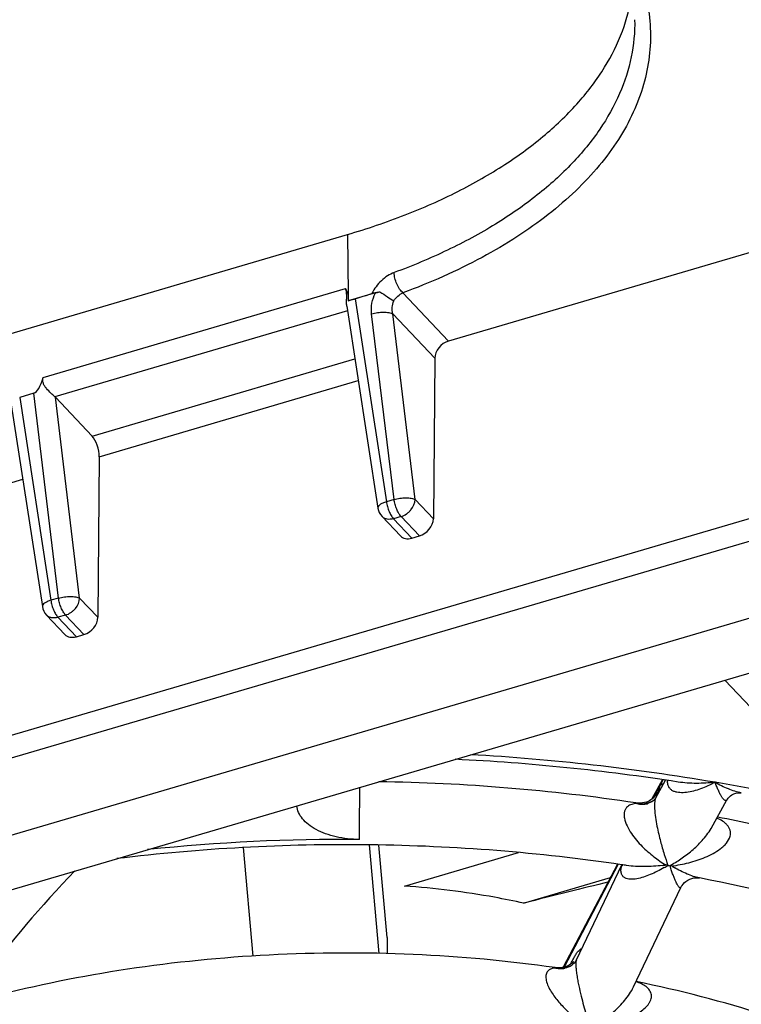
# Model space of a CAD drawing. Header units: millimetres. Extents: x 0 to 841, y 0 to 594.
# Tile 37 of 61: x 741 to 753, y 159 to 175. Entities that reach past the tile are written whole.
import ezdxf

# ---------------------------------------------------------------- set-up
doc = ezdxf.new("R2010")
doc.units = ezdxf.units.MM
doc.header["$LTSCALE"] = 46.255
doc.layers.get('0').update_dxf_attribs({"linetype": 'CONTINUOUS'})
doc.layers.add('DRAFTS', color=7, linetype='CONTINUOUS')
doc.layers.add('ROUNDS', color=7, linetype='CONTINUOUS')

msp = doc.modelspace()

# ---------------------------------------------------------------- linework, layer by layer
at = {"color": 7, "linetype": 'CONTINUOUS'}
for p, q in [((756.9473, 172.1682), (748.129, 169.5781)), ((736.2713, 168.2491), (746.5323, 171.2629)), ((746.5414, 170.317), (746.5424, 170.2139)), ((746.9717, 170.34), (746.5424, 170.2139)), ((746.5195, 170.1299), (747.0104, 166.9382)), ((747.9099, 169.3071), (747.8877, 166.7685)), ((741.5683, 168.7529), (741.3451, 168.6874)), ((742.4903, 168.0766), (741.9091, 168.6901)), ((741.2128, 168.5712), (741.7036, 165.3795)), ((742.6032, 167.7484), (742.581, 165.2098)), ((735.7164, 160.1552), (759.8248, 167.2362)), ((747.076, 166.8043), (747.3656, 166.4986)), ((747.5479, 166.4619), (747.6686, 166.4974)), ((719.4289, 154.5038), (759.3926, 166.2418)), ((741.7692, 165.2456), (742.0588, 164.9399)), ((742.2412, 164.9033), (742.3619, 164.9387)), ((752.4959, 164.2161), (754.0003, 162.6281)), ((751.405, 162.357), (751.5593, 162.6348)), ((752.2793, 161.8715), (752.5317, 162.3261)), ((747.0318, 159.8956), (746.8803, 161.6117)), ((747.1567, 160.1447), (747.0274, 161.6085)), ((744.8817, 161.5689), (745.0331, 159.8535)), ((747.4308, 160.9596), (749.2369, 161.49)), ((750.1515, 159.7965), (750.8662, 161.2985)), ((749.3155, 160.6899), (750.6893, 161.0934)), ((751.054, 159.3657), (751.8032, 160.9403)), ((747.1567, 160.1447), (747.1567, 159.8917))]:
    msp.add_line(p, q, dxfattribs=at)
at = {"color": 9, "linetype": 'CONTINUOUS'}
for p, q in [((746.5323, 171.2629), (746.5414, 170.317)), ((741.717, 169.0033), (746.4993, 170.408)), ((748.129, 169.5781), (747.4068, 170.3405)), ((746.6519, 170.2461), (747.1453, 167.0376)), ((746.5309, 170.0559), (741.9027, 168.6965)), ((747.266, 167.073), (746.9116, 170.0092)), ((747.9099, 169.3071), (747.2448, 170.0091)), ((747.5992, 167.073), (747.2448, 170.0091)), ((742.4903, 168.0766), (746.6475, 169.2977)), ((742.6032, 167.7484), (746.7007, 168.9519)), ((741.3451, 168.6874), (741.8385, 165.4789)), ((741.9592, 165.5143), (741.5683, 168.7529)), ((742.2925, 165.5143), (741.9091, 168.6901)), ((758.2354, 168.3423), (735.0398, 161.5294)), ((758.3514, 168.0158), (735.1558, 161.2029)), ((737.2964, 166.1897), (741.394, 167.3932)), ((747.266, 167.073), (747.1453, 167.0376)), ((747.8877, 166.7685), (747.5992, 167.073)), ((747.3781, 166.804), (747.2574, 166.7686)), ((747.2574, 166.7686), (747.5479, 166.4619)), ((747.6686, 166.4974), (747.3781, 166.804)), ((741.9592, 165.5143), (741.8385, 165.4789)), ((742.581, 165.2098), (742.2925, 165.5143)), ((742.0714, 165.2453), (741.9507, 165.2099)), ((741.9507, 165.2099), (742.2412, 164.9033)), ((742.3619, 164.9387), (742.0714, 165.2453))]:
    msp.add_line(p, q, dxfattribs=at)
at = {"color": 7, "linetype": 'CONTINUOUS'}
for centre, radius, start, end in [((743.2457, 181.4407), 11.7008, 286.36423, 288.2786), ((747.2575, 166.9762), 0.25, 188.74229, 223.45135), ((741.9507, 165.4175), 0.25, 188.74229, 223.45135)]:
    msp.add_arc(centre, radius, start, end, dxfattribs=at)
at = {"color": 9, "linetype": 'CONTINUOUS'}
for centre, radius, start, end in [((746.5947, 128.9802), 34.1086, 80.29757, 86.83605), ((747.0279, 131.7187), 31.3364, 76.78549, 80.23449), ((746.5103, 131.203), 30.4961, 89.61122, 95.91295)]:
    msp.add_arc(centre, radius, start, end, dxfattribs=at)
at = {"color": 7, "linetype": 'CONTINUOUS'}
for centre, major_axis, ratio, start_param, end_param in [((762.6788, 1080.0335), (-334.6275, 1047.7888), 0.413083, -3.8550359, -3.8062232), ((746.6302, 171.0554), (-0.0043, 0.8119), 0.2736412, -3.7908584, -3.5719594), ((748.131, 169.3683), (0.1789, 0.1747), 0.7442581, 0.9514187, 2.5047617), ((741.5744, 169.5704), (0.0254, 0.82), 0.2680029, -3.0539951, -2.3260812), ((741.6886, 168.6246), (0.2517, -0.0063), 0.5710431, 0.5172488, 0.5675952), ((742.4865, 167.8678), (-0.0668, 0.2409), 0.3972604, -2.1959157, -0.6425727), ((747.6666, 166.7072), (0.1789, 0.1747), 0.7442581, -2.190174, -0.636831), ((747.5459, 166.6718), (0.1789, 0.1747), 0.7442581, -3.1528908, -2.190174), ((742.3598, 165.1485), (0.1789, 0.1747), 0.7442581, -2.190174, -0.636831), ((742.2391, 165.1131), (0.1789, 0.1747), 0.7442581, -3.1528908, -2.190174), ((746.5233, 159.6366), (7.0496, 5.7193), 0.4477971, 1.8336235, 2.0974362), ((746.5233, 159.6366), (7.4998, 2.0381), 0.0395591, 0.9751563, 1.1785809)]:
    msp.add_ellipse(centre, major_axis=major_axis, ratio=ratio, start_param=start_param, end_param=end_param, dxfattribs=at)
at = {"color": 9, "linetype": 'CONTINUOUS'}
for points, knots in [([(750.3113, 176.6726), (750.5475, 176.4233), (750.8577, 176.0185), (751.1392, 175.4234), (751.2725, 174.9779), (751.3313, 174.5268), (751.3147, 174.0744), (751.223, 173.6253), (751.0574, 173.1836), (750.8199, 172.7534), (750.5128, 172.338), (750.1391, 171.9408), (749.7021, 171.5649), (749.2054, 171.2131), (748.452, 170.7701), (747.8356, 170.4987), (747.4068, 170.3405)], [0, 0, 0, 0, 0.1207936, 0.1768844, 0.2308943, 0.283675, 0.33618, 0.3893869, 0.4442129, 0.5014461, 0.5617048, 0.6254256, 0.6928707, 0.7641457, 0.8392211, 1, 1, 1, 1]), ([(751.0713, 174.6591), (751.0754, 174.4622), (751.0381, 174.0599), (750.8475, 173.4709), (750.5273, 172.9029), (750.0844, 172.3643), (749.5266, 171.8624), (748.8628, 171.4039), (748.103, 170.9953), (747.5552, 170.7662), (747.2687, 170.6606)], [0, 0, 0, 0, 0.1007503, 0.2045578, 0.314346, 0.432261, 0.5595916, 0.6968435, 0.8438693, 1, 1, 1, 1]), ([(747.2687, 170.6606), (747.232, 170.647), (747.1594, 170.6101), (747.0294, 170.5087), (746.9521, 170.4056), (746.9156, 170.3303)], [0, 0, 0, 0, 0.2384992, 0.4909925, 1, 1, 1, 1]), ([(747.4068, 170.3405), (747.3866, 170.3575), (747.3494, 170.4022), (747.3071, 170.4813), (747.2778, 170.5696), (747.2691, 170.6311), (747.2687, 170.6606)], [0, 0, 0, 0, 0.2218724, 0.4821585, 0.7519918, 1, 1, 1, 1]), ([(746.9116, 170.0092), (746.9049, 170.0646), (746.909, 170.1797), (746.9458, 170.2887), (746.9717, 170.34)], [0, 0, 0, 0, 0.4926999, 1, 1, 1, 1]), ([(747.2601, 170.2118), (747.279, 170.2402), (747.3228, 170.2901), (747.3781, 170.3275), (747.4068, 170.3405)], [0, 0, 0, 0, 0.519865, 1, 1, 1, 1]), ([(747.2448, 170.0091), (747.2373, 170.0426), (747.2318, 170.1119), (747.247, 170.1801), (747.2601, 170.2118)], [0, 0, 0, 0, 0.500757, 1, 1, 1, 1]), ([(746.9116, 170.0092), (746.9421, 170.0176), (747.0048, 170.0298), (747.0966, 170.0363), (747.1687, 170.032), (747.2168, 170.0212), (747.2365, 170.0136), (747.2448, 170.0091)], [0, 0, 0, 0, 0.2802715, 0.5642845, 0.8140589, 0.9162866, 1, 1, 1, 1]), ([(747.266, 167.073), (747.2965, 167.0814), (747.3592, 167.0937), (747.451, 167.1002), (747.5231, 167.0958), (747.5712, 167.0851), (747.5909, 167.0775), (747.5992, 167.073)], [0, 0, 0, 0, 0.2802715, 0.5642844, 0.8140589, 0.9162866, 1, 1, 1, 1]), ([(747.3781, 166.804), (747.3639, 166.8191), (747.3374, 166.8564), (747.3056, 166.9212), (747.2805, 166.9949), (747.2696, 167.047), (747.266, 167.073)], [0, 0, 0, 0, 0.2104603, 0.4613867, 0.7324474, 1, 1, 1, 1]), ([(747.3781, 166.804), (747.4078, 166.8127), (747.4509, 166.8339), (747.5006, 166.8732), (747.5634, 166.939), (747.5981, 167.0141), (747.5992, 167.073)], [0, 0, 0, 0, 0.2534147, 0.3852872, 0.5174609, 1, 1, 1, 1]), ([(747.1453, 167.0376), (747.1255, 167.0314), (747.0976, 167.0212), (747.0638, 167.0038), (747.0332, 166.9846), (747.0072, 166.9585), (747.0104, 166.9382)], [0, 0, 0, 0, 0.3561242, 0.5110789, 0.6476491, 1, 1, 1, 1]), ([(747.1453, 167.0376), (747.1489, 167.0115), (747.1598, 166.9595), (747.1849, 166.8858), (747.2167, 166.821), (747.2432, 166.7836), (747.2574, 166.7686)], [0, 0, 0, 0, 0.2675526, 0.5386133, 0.7895397, 1, 1, 1, 1]), ([(747.2574, 166.7686), (747.2403, 166.7635), (747.2061, 166.7571), (747.1558, 166.7597), (747.1108, 166.775), (747.0861, 166.7936), (747.076, 166.8043)], [0, 0, 0, 0, 0.2759654, 0.5323695, 0.7713816, 1, 1, 1, 1]), ([(741.9592, 165.5143), (741.9897, 165.5227), (742.0525, 165.535), (742.1443, 165.5415), (742.2164, 165.5371), (742.2644, 165.5264), (742.2842, 165.5188), (742.2925, 165.5143)], [0, 0, 0, 0, 0.2802715, 0.5642844, 0.8140589, 0.9162866, 1, 1, 1, 1]), ([(742.0714, 165.2453), (742.0571, 165.2604), (742.0307, 165.2978), (741.9989, 165.3626), (741.9738, 165.4363), (741.9628, 165.4883), (741.9592, 165.5143)], [0, 0, 0, 0, 0.2104603, 0.4613867, 0.7324474, 1, 1, 1, 1]), ([(742.0714, 165.2453), (742.1011, 165.2541), (742.1442, 165.2752), (742.1938, 165.3145), (742.2566, 165.3803), (742.2914, 165.4554), (742.2925, 165.5143)], [0, 0, 0, 0, 0.2534147, 0.3852872, 0.5174609, 1, 1, 1, 1]), ([(741.8385, 165.4789), (741.8188, 165.4727), (741.7909, 165.4625), (741.757, 165.4452), (741.7264, 165.4259), (741.7005, 165.3998), (741.7036, 165.3795)], [0, 0, 0, 0, 0.3561242, 0.5110789, 0.6476491, 1, 1, 1, 1]), ([(741.8385, 165.4789), (741.8421, 165.4528), (741.8531, 165.4008), (741.8782, 165.3271), (741.91, 165.2623), (741.9364, 165.2249), (741.9507, 165.2099)], [0, 0, 0, 0, 0.2675526, 0.5386133, 0.7895397, 1, 1, 1, 1]), ([(741.9507, 165.2099), (741.9336, 165.2049), (741.8994, 165.1984), (741.849, 165.201), (741.8041, 165.2163), (741.7794, 165.2349), (741.7692, 165.2456)], [0, 0, 0, 0, 0.2759654, 0.5323695, 0.7713816, 1, 1, 1, 1])]:
    msp.add_open_spline(points, degree=3, knots=knots, dxfattribs=at)
at = {"color": 7, "linetype": 'CONTINUOUS'}
for points, knots in [([(746.5196, 170.1297), (746.5162, 170.1517), (746.5147, 170.1986), (746.5181, 170.2699), (746.5178, 170.3414), (746.5068, 170.3874), (746.4993, 170.408)], [0, 0, 0, 0, 0.2380965, 0.4994557, 0.7656892, 1, 1, 1, 1]), ([(746.9156, 170.3303), (746.9254, 170.3336), (746.9669, 170.3457), (747.0097, 170.3528), (747.0423, 170.3562)], [0, 0, 0, 0, 0.2413013, 1, 1, 1, 1]), ([(746.9717, 170.34), (746.9773, 170.3417), (747.0006, 170.3481), (747.0243, 170.3531), (747.0423, 170.3562)], [0, 0, 0, 0, 0.2451272, 1, 1, 1, 1]), ([(747.0423, 170.3562), (747.0823, 170.3313), (747.1556, 170.2841), (747.2276, 170.2351), (747.2601, 170.2118)], [0, 0, 0, 0, 0.5411452, 1, 1, 1, 1]), ([(741.9027, 168.6965), (741.882, 168.716), (741.8362, 168.7571), (741.7805, 168.8125), (741.7401, 168.8651), (741.7171, 168.9089), (741.7079, 168.9568), (741.7127, 168.9884), (741.717, 169.0033)], [0, 0, 0, 0, 0.2255974, 0.4881962, 0.6208647, 0.7508301, 0.8770075, 1, 1, 1, 1]), ([(749.3155, 160.6899), (749.1634, 160.7238), (748.541, 160.8498), (747.9088, 160.9271), (747.4308, 160.9596)], [0, 0, 0, 0, 0.2454441, 1, 1, 1, 1]), ([(749.8136, 159.6708), (749.0692, 159.7768), (747.5621, 159.9149), (745.2977, 159.9063), (743.0674, 159.6845), (741.6141, 159.3922), (740.9088, 159.2093)], [0, 0, 0, 0, 0.2514858, 0.5052259, 0.7563081, 1, 1, 1, 1]), ([(758.0032, 156.2591), (757.5853, 156.6461), (756.8845, 157.1774), (755.8599, 157.7843), (755.01, 158.2094), (754.1017, 158.5915), (752.8034, 159.0472), (751.7869, 159.3082), (751.0939, 159.4496)], [0, 0, 0, 0, 0.2220039, 0.3405522, 0.4639687, 0.5920199, 0.7243627, 1, 1, 1, 1])]:
    msp.add_open_spline(points, degree=3, knots=knots, dxfattribs=at)
at = {"layer": 'DRAFTS', "color": 7, "linetype": 'CONTINUOUS'}
msp.add_open_spline([(746.5323, 171.2629), (746.8397, 171.3532), (747.432, 171.5533), (748.2653, 171.9214), (749.0102, 172.3448), (749.6549, 172.8176), (750.1896, 173.3328), (750.6055, 173.8837), (750.8946, 174.4623), (751, 174.8677), (751.0283, 175.068)], degree=3, knots=[0, 0, 0, 0, 0.1551722, 0.3023655, 0.4406095, 0.5693569, 0.6886012, 0.7990088, 0.9020412, 1, 1, 1, 1], dxfattribs=at)
at = {"layer": 'ROUNDS', "color": 7, "linetype": 'CONTINUOUS'}
for p, q in [((751.3495, 162.3469), (751.5131, 162.6415)), ((751.2728, 162.2628), (751.2729, 162.2628)), ((751.3482, 162.3445), (751.3416, 162.3319)), ((751.3554, 162.3423), (751.3416, 162.3319)), ((751.3482, 162.3445), (751.3495, 162.3469)), ((752.5316, 162.3259), (752.5316, 162.3258)), ((752.2793, 161.8716), (752.2794, 161.8718)), ((750.8014, 161.3063), (749.9428, 159.6761)), ((750.1516, 159.7967), (750.1516, 159.7966)), ((751.088, 159.4363), (751.0877, 159.4366))]:
    msp.add_line(p, q, dxfattribs=at)
at = {"layer": 'ROUNDS', "color": 9, "linetype": 'CONTINUOUS'}
for p, q in [((751.4744, 162.5498), (751.5244, 162.6399)), ((751.3543, 162.3416), (751.3555, 162.3437)), ((750.8115, 161.3049), (749.955, 159.6787)), ((751.0921, 159.4458), (751.0928, 159.4457)), ((751.0928, 159.4457), (751.0921, 159.4458))]:
    msp.add_line(p, q, dxfattribs=at)
at = {"layer": 'ROUNDS', "color": 7, "linetype": 'CONTINUOUS'}
for points in [[(752.5316, 162.3258), (752.5375, 162.3356), (752.5492, 162.3514), (752.5651, 162.3687), (752.5856, 162.3865), (752.6109, 162.4035), (752.641, 162.4183), (752.6735, 162.429), (752.7036, 162.4345), (752.7279, 162.4359), (752.7464, 162.4349), (752.7584, 162.4332)], [(751.3416, 162.3319), (751.3259, 162.3215), (751.3062, 162.3103), (751.2831, 162.2994), (751.2567, 162.2895), (751.2272, 162.2811), (751.1949, 162.2751), (751.1599, 162.2719), (751.1225, 162.2723), (751.0908, 162.2757)], [(751.4051, 162.3572), (751.4003, 162.3493), (751.3914, 162.3369), (751.3788, 162.3226), (751.3624, 162.3075), (751.3422, 162.2927), (751.3187, 162.2794), (751.2929, 162.2687), (751.2729, 162.2628)], [(751.3699, 162.355), (751.3654, 162.3509), (751.3554, 162.3423)], [(751.3871, 162.3735), (751.3874, 162.374), (751.3869, 162.3733), (751.3844, 162.3703), (751.3801, 162.3654), (751.3738, 162.3588), (751.3699, 162.355)], [(750.8662, 161.2985), (750.8685, 161.2939), (750.8708, 161.2879), (750.8721, 161.2832), (750.8726, 161.2805), (750.8726, 161.2802)], [(751.8031, 160.9401), (751.8093, 160.9521), (751.8214, 160.9715), (751.8377, 160.9927), (751.8584, 161.0144), (751.8834, 161.0352), (751.9121, 161.0541), (751.9437, 161.0698), (751.9768, 161.0815), (752.0091, 161.0887), (752.0382, 161.0918), (752.0629, 161.0919), (752.083, 161.0901), (752.0945, 161.0882)], [(750.102, 159.7635), (750.102, 159.7635), (750.1005, 159.7618), (750.0968, 159.7576), (750.0907, 159.7515), (750.0822, 159.7437), (750.0707, 159.7343), (750.0558, 159.7235), (750.0368, 159.7118), (750.0137, 159.6998), (749.9868, 159.6886), (749.9562, 159.679), (749.9224, 159.6718), (749.8858, 159.6678), (749.8468, 159.6676), (749.8136, 159.6708)], [(750.1516, 159.7967), (750.1495, 159.7925), (750.141, 159.7774), (750.1293, 159.7604), (750.1143, 159.7425), (750.0958, 159.7244), (750.074, 159.707), (750.049, 159.6912), (750.0213, 159.6777), (749.9918, 159.6673), (749.9699, 159.662)]]:
    msp.add_lwpolyline(points, dxfattribs=at)
at = {"layer": 'ROUNDS', "color": 9, "linetype": 'CONTINUOUS'}
for centre, radius, start, end in [((1461.5933, 825.5445), 958.4757, 220.8212084, 223.2439037), ((1461.2248, 825.1375), 958.269, 220.8366964, 223.2442976), ((755.0411, 160.3819), 4.1752, 150.95638, 151.74187), ((751.1666, 162.6617), 0.4014, 261.11927, 285.00629), ((751.1636, 162.6731), 0.4132, 284.98724, 300.57648), ((754.952, 160.4298), 4.0741, 151.74162, 151.97933), ((751.1273, 162.6092), 0.3514, 313.67763, 316.21116), ((751.1274, 162.6091), 0.3512, 316.21127, 317.79106), ((751.2671, 161.1708), 0.4158, 163.10228, 164.33177), ((751.1831, 164.0408), 2.7737, 276.8192, 277.94261), ((750.3589, 163.2815), 2.3474, 300.23054, 301.86356), ((751.2521, 161.1751), 0.4002, 164.33842, 164.53686), ((756.0293, 162.7814), 4.6508, 198.79543, 199.41074), ((752.8266, 163.1812), 2.2334, 238.45412, 239.59209), ((749.882, 160.0571), 0.3972, 261.78428, 282.53191), ((749.8799, 160.0663), 0.4065, 282.54953, 300.42081)]:
    msp.add_arc(centre, radius, start, end, dxfattribs=at)
at = {"layer": 'ROUNDS', "color": 7, "linetype": 'CONTINUOUS'}
for centre, radius, start, end in [((746.6149, 129.5599), 33.4435, 81.15115, 87.22951), ((746.5514, 131.9771), 30.6368, 81.47919, 89.1158), ((751.4551, 162.2882), 0.1208, 152.21301, 158.16784), ((747.1416, 135.5515), 27.0125, 76.25487, 78.81983), ((746.7275, 133.3395), 28.2634, 81.41799, 81.57756), ((751.3442, 159.9982), 1.3144, 78.86207, 80.26676), ((751.7145, 161.8787), 0.6022, 258.85378, 261.59551), ((751.437, 160.0003), 1.2966, 80.1798, 81.59741)]:
    msp.add_arc(centre, radius, start, end, dxfattribs=at)
at = {"layer": 'ROUNDS', "color": 9, "linetype": 'CONTINUOUS'}
for points, knots in [([(751.3875, 162.3731), (751.4097, 162.3975), (751.4474, 162.4532), (751.4683, 162.517), (751.4744, 162.5498)], [0, 0, 0, 0, 0.4972572, 1, 1, 1, 1]), ([(751.3909, 162.4089), (751.3979, 162.4215), (751.4247, 162.4691), (751.4525, 162.5161), (751.4744, 162.5498)], [0, 0, 0, 0, 0.2644027, 1, 1, 1, 1]), ([(751.4744, 162.5498), (751.4828, 162.5578), (751.4984, 162.5708), (751.5185, 162.5774), (751.527, 162.5771)], [0, 0, 0, 0, 0.5758168, 1, 1, 1, 1]), ([(752.343, 162.601), (752.3053, 162.5808), (752.2301, 162.5437), (752.1161, 162.4972), (752.004, 162.4618), (751.8948, 162.4395), (751.8059, 162.4343), (751.7389, 162.4423), (751.6923, 162.4556), (751.6499, 162.4787), (751.6147, 162.5155), (751.5934, 162.5682), (751.5922, 162.6083), (751.5941, 162.6296)], [0, 0, 0, 0, 0.1431637, 0.2805977, 0.4118643, 0.5362609, 0.6528701, 0.7081604, 0.761614, 0.8141292, 0.8681593, 0.9285025, 1, 1, 1, 1]), ([(752.343, 162.601), (752.2451, 162.5895), (752.05, 162.5779), (751.8546, 162.5905), (751.7595, 162.6054)], [0, 0, 0, 0, 0.5059318, 1, 1, 1, 1]), ([(752.7584, 162.4332), (752.7242, 162.4396), (752.6549, 162.4577), (752.514, 162.5092), (752.4109, 162.5615), (752.343, 162.601)], [0, 0, 0, 0, 0.2318633, 0.4765375, 1, 1, 1, 1]), ([(752.5316, 162.3258), (752.5293, 162.3217), (752.5245, 162.3148), (752.5092, 162.3081), (752.4931, 162.3166), (752.4798, 162.3288), (752.4635, 162.348), (752.4432, 162.379), (752.4189, 162.4235), (752.3938, 162.4762), (752.3681, 162.5361), (752.3515, 162.5786), (752.343, 162.601)], [0, 0, 0, 0, 0.0379898, 0.0664712, 0.1275871, 0.168366, 0.2162052, 0.3313701, 0.4697066, 0.6284085, 0.8055765, 1, 1, 1, 1]), ([(746.7172, 161.6983), (746.7184, 161.7572), (746.7202, 161.8932), (746.722, 162.1068), (746.723, 162.322), (746.723, 162.4601), (746.7226, 162.5205)], [0, 0, 0, 0, 0.2149134, 0.4961329, 0.7794031, 1, 1, 1, 1]), ([(746.7172, 161.6983), (746.5937, 161.6991), (746.4112, 161.7187), (746.1846, 161.784), (746.0368, 161.8485), (745.9128, 161.9274), (745.8167, 162.0186), (745.7523, 162.1195), (745.7327, 162.1933), (745.7296, 162.229)], [0, 0, 0, 0, 0.3068888, 0.4510327, 0.5847438, 0.7060467, 0.8143588, 0.9110613, 1, 1, 1, 1]), ([(751.1046, 162.2651), (751.0778, 162.2641), (751.025, 162.257), (750.964, 162.2258), (750.9284, 162.184), (750.91, 162.142), (750.9029, 162.0911), (750.9061, 162.055), (750.9093, 162.0361)], [0, 0, 0, 0, 0.2293044, 0.4500501, 0.5655613, 0.6922151, 0.8364654, 1, 1, 1, 1]), ([(751.0908, 162.2757), (751.0935, 162.2753), (751.0992, 162.2727), (751.103, 162.2679), (751.1046, 162.2651)], [0, 0, 0, 0, 0.4621373, 1, 1, 1, 1]), ([(751.1046, 162.2651), (751.132, 162.2579), (751.1886, 162.2498), (751.2455, 162.2562), (751.2728, 162.2628)], [0, 0, 0, 0, 0.50241, 1, 1, 1, 1]), ([(751.4051, 162.3572), (751.4009, 162.3496), (751.3939, 162.3294), (751.3878, 162.292), (751.3854, 162.2425), (751.3864, 162.2054), (751.3875, 162.1851)], [0, 0, 0, 0, 0.1492, 0.3631708, 0.64999, 1, 1, 1, 1]), ([(751.3875, 162.1851), (751.39, 162.1388), (751.4002, 162.0466), (751.423, 161.9128), (751.45, 161.7863), (751.4869, 161.6363), (751.5345, 161.4706), (751.5769, 161.3451), (751.5981, 161.2878)], [0, 0, 0, 0, 0.1506241, 0.3004088, 0.4405089, 0.5702791, 0.8018681, 1, 1, 1, 1]), ([(750.9093, 162.0361), (750.9167, 161.9926), (750.9479, 161.9067), (751.017, 161.7906), (751.0992, 161.6842), (751.2156, 161.5588), (751.3691, 161.4249), (751.5006, 161.3339), (751.5664, 161.2937)], [0, 0, 0, 0, 0.1307263, 0.2661999, 0.3990643, 0.5276846, 0.7718717, 1, 1, 1, 1]), ([(752.5804, 161.7483), (752.5844, 161.7639), (752.5887, 161.7958), (752.5822, 161.8433), (752.5637, 161.8871), (752.5357, 161.9259), (752.5007, 161.9597), (752.4468, 161.999), (752.4013, 162.0218), (752.37, 162.0349)], [0, 0, 0, 0, 0.1241467, 0.2449411, 0.3650875, 0.486817, 0.6111866, 0.738379, 1, 1, 1, 1]), ([(751.6265, 161.2829), (751.6863, 161.3158), (751.8062, 161.3895), (751.9791, 161.5203), (752.1157, 161.6499), (752.2155, 161.7698), (752.2598, 161.8365), (752.2793, 161.8716)], [0, 0, 0, 0, 0.2305586, 0.4739433, 0.7307915, 0.8643125, 1, 1, 1, 1]), ([(751.6581, 161.2779), (751.7485, 161.2904), (751.8834, 161.3163), (752.0593, 161.3672), (752.1885, 161.4148), (752.3126, 161.4734), (752.4091, 161.5336), (752.4781, 161.5908), (752.5368, 161.6522), (752.5702, 161.7085), (752.5804, 161.7483)], [0, 0, 0, 0, 0.2538787, 0.3815913, 0.5094262, 0.6368866, 0.7629703, 0.8249601, 0.8856581, 1, 1, 1, 1]), ([(751.5408, 161.2533), (751.469, 161.2115), (751.3605, 161.1557), (751.2124, 161.1004), (751.1077, 161.0734), (751.0226, 161.0651), (750.9596, 161.0729), (750.9172, 161.0877), (750.8808, 161.1157), (750.8572, 161.1607), (750.8525, 161.219), (750.8603, 161.2601), (750.8664, 161.2818)], [0, 0, 0, 0, 0.2835884, 0.4154606, 0.5390293, 0.6523769, 0.704843, 0.7548102, 0.8042495, 0.8581843, 0.9230161, 1, 1, 1, 1]), ([(751.5125, 161.2867), (751.417, 161.2753), (751.2735, 161.2655), (751.0839, 161.2702), (750.9908, 161.2795), (750.9451, 161.2864)], [0, 0, 0, 0, 0.5074181, 0.7561792, 1, 1, 1, 1]), ([(751.8031, 160.9401), (751.8017, 160.9371), (751.7991, 160.9329), (751.7935, 160.9307), (751.7879, 160.931), (751.7805, 160.9355), (751.7721, 160.9442), (751.7631, 160.9563), (751.7496, 160.9779), (751.7322, 161.0112), (751.7111, 161.0577), (751.6889, 161.1114), (751.6659, 161.1715), (751.6506, 161.2137), (751.6428, 161.2357)], [0, 0, 0, 0, 0.0276236, 0.0380539, 0.0484346, 0.0735113, 0.1071628, 0.1493757, 0.1993822, 0.319635, 0.4628141, 0.6253821, 0.8049763, 1, 1, 1, 1]), ([(752.0945, 161.0882), (752.0622, 161.0945), (751.9964, 161.1126), (751.8614, 161.1646), (751.7621, 161.2164), (751.6962, 161.255)], [0, 0, 0, 0, 0.2273811, 0.4712943, 1, 1, 1, 1]), ([(750.1127, 159.8304), (750.1233, 159.8493), (750.1434, 159.8832), (750.1749, 159.9262), (750.2038, 159.9559), (750.2248, 159.9685), (750.2345, 159.9711)], [0, 0, 0, 0, 0.3437646, 0.6241797, 0.8408827, 1, 1, 1, 1]), ([(750.0619, 159.7283), (750.0661, 159.7376), (750.0821, 159.7721), (750.0992, 159.806), (750.1127, 159.8304)], [0, 0, 0, 0, 0.2680888, 1, 1, 1, 1]), ([(750.1516, 159.7966), (750.1496, 159.7924), (750.1462, 159.7819), (750.1414, 159.7535), (750.1405, 159.7049), (750.1456, 159.6348), (750.1563, 159.5536), (750.1709, 159.4684), (750.1932, 159.3568), (750.2239, 159.2243), (750.2629, 159.0748), (750.302, 158.9375), (750.3403, 158.8116), (750.3664, 158.7317), (750.3792, 158.6936)], [0, 0, 0, 0, 0.0123589, 0.028861, 0.0760033, 0.1403945, 0.2148688, 0.2923774, 0.3691965, 0.5159259, 0.6519814, 0.7777086, 0.8936395, 1, 1, 1, 1]), ([(749.8253, 159.6641), (749.8059, 159.6637), (749.7681, 159.6597), (749.7239, 159.6413), (749.6961, 159.6166), (749.6731, 159.5824), (749.6645, 159.5362), (749.6688, 159.4861), (749.6825, 159.4271), (749.714, 159.3522), (749.7648, 159.2659), (749.8241, 159.1838), (749.8884, 159.1068), (749.977, 159.0119), (750.0919, 158.905), (750.2337, 158.7918), (750.3308, 158.7246), (750.3792, 158.6936)], [0, 0, 0, 0, 0.0427686, 0.0828516, 0.1028884, 0.1239018, 0.1727078, 0.2021334, 0.2346131, 0.3055568, 0.3799616, 0.4546704, 0.5284072, 0.600699, 0.7403901, 0.8734894, 1, 1, 1, 1]), ([(749.8136, 159.6708), (749.8147, 159.6706), (749.8191, 159.6696), (749.823, 159.6667), (749.8253, 159.6641)], [0, 0, 0, 0, 0.242899, 1, 1, 1, 1]), ([(749.8253, 159.6641), (749.849, 159.6588), (749.8975, 159.6529), (749.9461, 159.6573), (749.9698, 159.662)], [0, 0, 0, 0, 0.5013835, 1, 1, 1, 1]), ([(750.3792, 158.6936), (750.446, 158.7043), (750.5791, 158.7304), (750.7428, 158.7758), (750.8709, 158.8211), (750.9648, 158.8601), (751.0553, 158.9047), (751.141, 158.9557), (751.2189, 159.014), (751.2746, 159.0705), (751.3088, 159.1206), (751.3273, 159.1595), (751.3375, 159.1997), (751.338, 159.2399), (751.3283, 159.2782), (751.303, 159.3253), (751.2524, 159.3741), (751.1771, 159.4165), (751.1216, 159.4369), (751.0928, 159.4457)], [0, 0, 0, 0, 0.1346419, 0.269954, 0.3376392, 0.4051374, 0.4722109, 0.5384786, 0.6032967, 0.6655526, 0.695277, 0.7237699, 0.7509784, 0.7771542, 0.8028748, 0.8288014, 0.8826656, 0.9399768, 1, 1, 1, 1]), ([(750.3792, 158.6936), (750.4423, 158.7338), (750.5683, 158.822), (750.7493, 158.9742), (750.8912, 159.1213), (750.9924, 159.2546), (751.0359, 159.3276), (751.054, 159.3658)], [0, 0, 0, 0, 0.2332429, 0.4788568, 0.7361596, 0.8682765, 1, 1, 1, 1])]:
    msp.add_open_spline(points, degree=3, knots=knots, dxfattribs=at)
at = {"layer": 'ROUNDS', "color": 7, "linetype": 'CONTINUOUS'}
for points, knots in [([(750.8673, 161.298), (750.2122, 161.395), (748.887, 161.544), (746.8839, 161.6343), (744.8756, 161.5919), (743.5424, 161.4748), (742.8815, 161.3938)], [0, 0, 0, 0, 0.2480548, 0.4990935, 0.7505882, 1, 1, 1, 1]), ([(760.9989, 157.0333), (760.7471, 157.2713), (760.2027, 157.7352), (759.3023, 158.3722), (758.301, 158.9652), (757.207, 159.5089), (756.0289, 159.9983), (754.3331, 160.5818), (753.0026, 160.9117), (752.0945, 161.0882)], [0, 0, 0, 0, 0.10496, 0.2162332, 0.3336941, 0.4570637, 0.5859376, 0.7198086, 1, 1, 1, 1])]:
    msp.add_open_spline(points, degree=3, knots=knots, dxfattribs=at)

doc.saveas('drawing.dxf')
